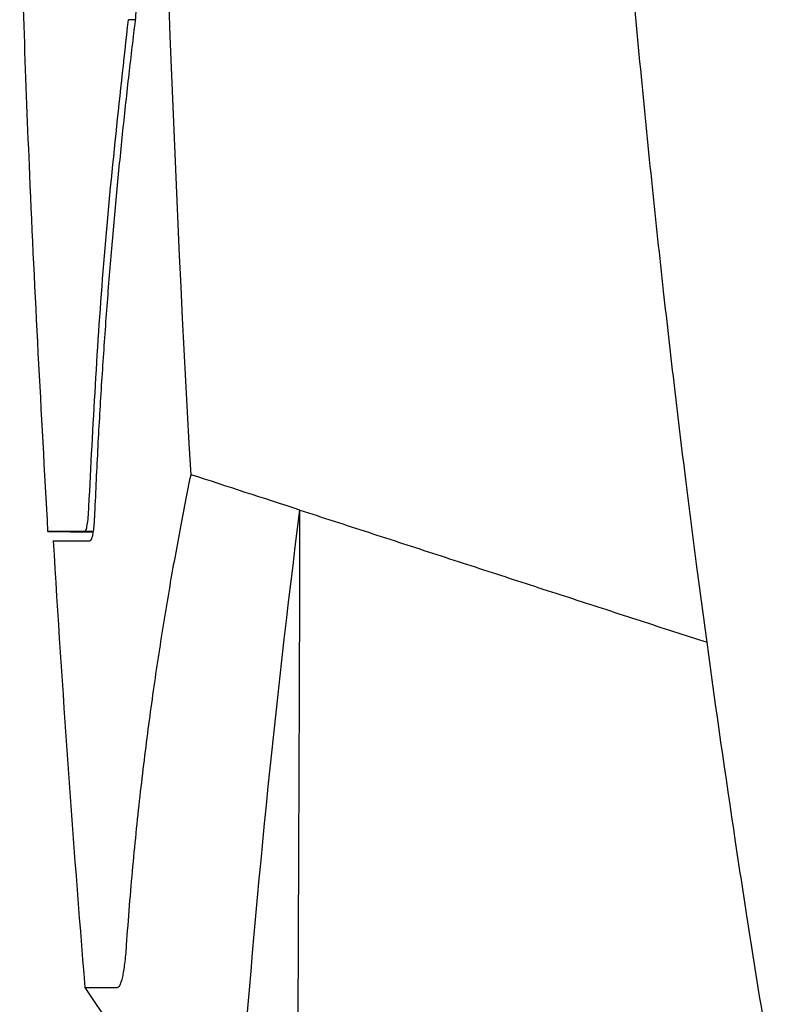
# Model space of a CAD drawing. Extents: x 86 to 639, y 68 to 658.
# Tile 60 of 66: x 464 to 480, y 353 to 374. Entities that reach past the tile are written whole.
import ezdxf

# ---------------------------------------------------------------- set-up
doc = ezdxf.new("R2010")
doc.units = 0
doc.layers.get('0').update_dxf_attribs({"linetype": 'CONTINUOUS'})

msp = doc.modelspace()

# ---------------------------------------------------------------- linework, layer by layer
at = {"color": 8, "linetype": 'CONTINUOUS'}
for p, q in [((466.209, 374.124), (466.069, 374.126)), ((465.309, 363.146), (465.128, 363.149))]:
    msp.add_line(p, q, dxfattribs=at)
at = {"color": 7, "linetype": 'CONTINUOUS'}
for p, q in [((464.341, 363.149), (465.307, 363.132)), ((465.133, 353.365), (467.819, 349.365))]:
    msp.add_line(p, q, dxfattribs=at)
for points, knots in [([(467.411, 364.364), (466.596, 378.691), (466.398, 393.053), (467.432, 421.738), (468.662, 436.055), (470.695, 450.26)], [0, 0, 0, 0, 0.5, 0.5, 1, 1, 1, 1]), ([(478.478, 360.769), (478.403, 361.327), (478.247, 362.49), (478.016, 364.305), (477.779, 366.259), (477.54, 368.351), (477.3, 370.583), (477.063, 372.954), (476.832, 375.465), (476.61, 378.116), (476.354, 381.557), (476.091, 385.777), (475.859, 390.763), (475.706, 395.85), (475.641, 400.506), (475.642, 404.696), (475.685, 408.387), (475.77, 412.078), (475.898, 415.768), (476.067, 419.455), (476.278, 423.141), (476.53, 426.824), (476.822, 430.504), (477.156, 434.18), (477.527, 437.852), (477.807, 440.297), (477.948, 441.519)], [0, 0, 0, 0, 0.020884, 0.043477, 0.06778, 0.093793, 0.121515, 0.150947, 0.182088, 0.214938, 0.249499, 0.309939, 0.371586, 0.43444, 0.498501, 0.544095, 0.589689, 0.635283, 0.680878, 0.726473, 0.772067, 0.81766, 0.86325, 0.908838, 0.954422, 1, 1, 1, 1]), ([(466.316, 377.52), (466.318, 377.454), (466.321, 377.322), (466.325, 377.125), (466.328, 376.929), (466.33, 376.733), (466.33, 376.443), (466.327, 376.063), (466.315, 375.602), (466.296, 375.161), (466.272, 374.787), (466.248, 374.477), (466.224, 374.222), (466.205, 374.064), (466.196, 373.985)], [0, 0, 0, 0, 0.050436, 0.100719, 0.150928, 0.201143, 0.251445, 0.375683, 0.499949, 0.624156, 0.748508, 0.832261, 0.91597, 1, 1, 1, 1]), ([(464.343, 363.149), (464.202, 365.699), (463.95, 370.253), (463.801, 374.811), (463.736, 376.817)], [0, 0, 0, 0, 0.559998, 1, 1, 1, 1]), ([(465.22, 363.676), (465.31, 365.417), (465.49, 368.906), (465.875, 372.384), (466.069, 374.126)], [0, 0, 0, 0, 0.498982, 1, 1, 1, 1]), ([(466.196, 373.985), (466.15, 373.592), (466.055, 372.795), (465.925, 371.58), (465.802, 370.329), (465.687, 369.041), (465.583, 367.717), (465.489, 366.356), (465.407, 364.958), (465.364, 364.013), (465.342, 363.535)], [0, 0, 0, 0, 0.112909, 0.229265, 0.34907, 0.472329, 0.599046, 0.729227, 0.862876, 1, 1, 1, 1]), ([(466.029, 354.269), (466.049, 354.554), (466.09, 355.118), (466.163, 355.953), (466.242, 356.768), (466.328, 357.561), (466.42, 358.334), (466.517, 359.086), (466.618, 359.817), (466.724, 360.528), (466.833, 361.218), (466.944, 361.887), (467.058, 362.535), (467.174, 363.163), (467.291, 363.771), (467.371, 364.169), (467.411, 364.364)], [0, 0, 0, 0, 0.084595, 0.167153, 0.247679, 0.326175, 0.402644, 0.477089, 0.549511, 0.619913, 0.688297, 0.754665, 0.819017, 0.881357, 0.941684, 1, 1, 1, 1]), ([(465.128, 363.149), (465.139, 363.156), (465.16, 363.169), (465.186, 363.277), (465.207, 363.44), (465.216, 363.597), (465.22, 363.677)], [0, 0, 0, 0, 0.2514717, 0.5002134, 0.7488296, 1, 1, 1, 1]), ([(465.342, 363.535), (465.341, 363.505), (465.338, 363.444), (465.333, 363.361), (465.327, 363.285), (465.32, 363.216), (465.312, 363.154), (465.301, 363.082), (465.285, 363.012), (465.264, 362.959), (465.248, 362.953), (465.24, 362.949)], [0, 0, 0, 0, 0.083936, 0.16713, 0.249942, 0.332739, 0.415887, 0.499746, 0.6667, 0.832487, 1, 1, 1, 1]), ([(468.457, 350.648), (468.464, 350.745), (468.471, 350.842), (468.79, 355.168), (469.212, 359.39), (469.746, 363.606)], [11.862966, 11.862966, 11.862966, 11.862966, 11.950153, 11.950153, 15.753125, 15.753125, 15.753125, 15.753125]), ([(469.697, 349.138), (469.701, 350.344), (469.71, 352.755), (469.721, 355.769), (469.73, 357.883), (469.735, 359.089), (469.74, 360.338), (469.744, 361.841), (469.745, 363.047), (469.746, 363.606)], [0, 0, 0, 0, 0.2500021, 0.5000043, 0.6250062, 0.6884916, 0.7500042, 0.8841355, 1, 1, 1, 1]), ([(469.746, 363.606), (469.991, 363.527), (470.48, 363.368), (471.215, 363.129), (471.948, 362.891), (472.681, 362.653), (473.411, 362.415), (474.141, 362.178), (474.868, 361.942), (475.594, 361.706), (476.318, 361.471), (477.04, 361.236), (477.76, 361.002), (478.239, 360.847), (478.478, 360.769)], [0, 0, 0, 0, 0.085585, 0.170758, 0.255521, 0.339876, 0.423821, 0.507359, 0.590488, 0.673209, 0.755521, 0.837424, 0.918917, 1, 1, 1, 1]), ([(465.128, 363.149), (464.899, 363.149), (464.442, 363.149), (464.375, 363.149), (464.341, 363.149)], [0, 0, 0, 0, 0.500887, 1, 1, 1, 1]), ([(464.455, 362.949), (464.456, 362.949), (464.458, 362.949), (464.475, 362.949), (464.502, 362.949), (464.54, 362.949), (464.589, 362.949), (464.649, 362.949), (464.72, 362.949), (464.802, 362.949), (464.895, 362.949), (464.998, 362.949), (465.112, 362.949), (465.197, 362.949), (465.24, 362.949)], [0, 0, 0, 0, 0.082907, 0.165875, 0.248909, 0.332014, 0.415194, 0.498456, 0.581803, 0.665241, 0.748774, 0.832409, 0.916149, 1, 1, 1, 1]), ([(480.286, 349.139), (479.947, 351.076), (479.543, 353.527), (478.95, 357.404), (478.672, 359.343), (478.478, 360.769)], [0, 0, 0, 0, 0.653675, 0.826586, 1.307351, 1.307351, 1.307351, 1.307351]), ([(465.827, 353.364), (465.834, 353.365), (465.846, 353.367), (465.865, 353.382), (465.882, 353.405), (465.899, 353.438), (465.916, 353.481), (465.931, 353.532), (465.95, 353.609), (465.971, 353.719), (465.993, 353.875), (466.013, 354.056), (466.023, 354.198), (466.029, 354.269)], [0, 0, 0, 0, 0.071756, 0.143151, 0.21432, 0.285399, 0.356525, 0.427833, 0.499461, 0.624965, 0.749726, 0.87449, 1, 1, 1, 1]), ([(465.133, 353.365), (465.134, 353.365), (465.136, 353.365), (465.151, 353.365), (465.175, 353.365), (465.21, 353.365), (465.253, 353.364), (465.307, 353.364), (465.37, 353.364), (465.442, 353.364), (465.524, 353.364), (465.615, 353.364), (465.715, 353.364), (465.79, 353.364), (465.827, 353.364)], [0, 0, 0, 0, 0.083566, 0.167089, 0.250569, 0.334007, 0.417403, 0.500756, 0.584068, 0.667337, 0.750566, 0.833752, 0.916897, 1, 1, 1, 1])]:
    msp.add_open_spline(points, degree=3, knots=knots, dxfattribs=at)
for points in [[(469.746, 363.606), (468.963, 363.86), (468.185, 364.113), (467.412, 364.364)], [(464.455, 362.949), (464.647, 359.752), (464.873, 356.557), (465.133, 353.365)]]:
    msp.add_open_spline(points, degree=3, dxfattribs=at)

doc.saveas('drawing.dxf')
